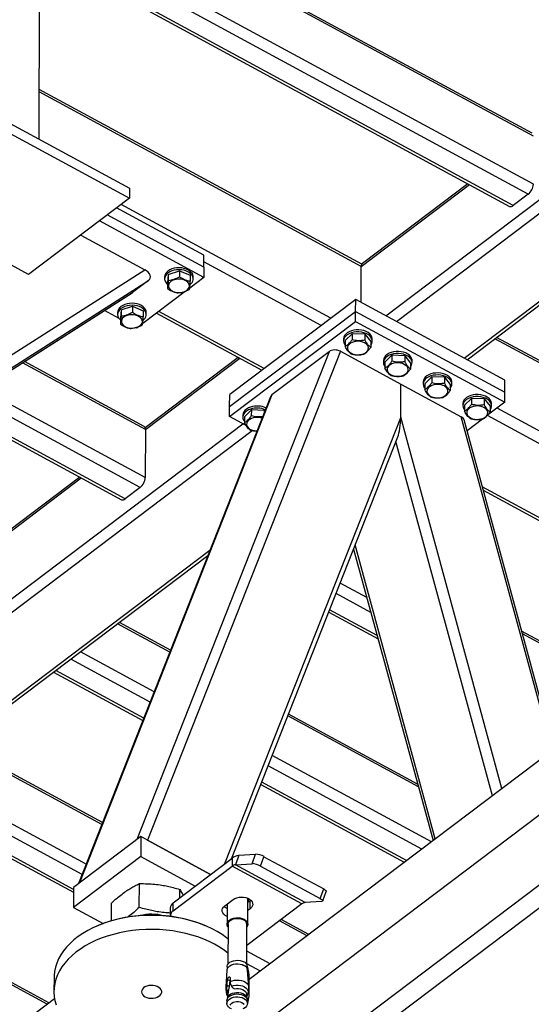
# Model space of a CAD drawing. Header units: millimetres. Extents: x 0 to 841, y 0 to 594.
# Tile 112 of 190: x 666 to 677, y 287 to 309. Entities that reach past the tile are written whole.
import ezdxf

# ---------------------------------------------------------------- set-up
doc = ezdxf.new("R2010")
doc.units = ezdxf.units.MM
doc.layers.add('TRAIT-FORT', color=4, linetype='Continuous', lineweight=25)

msp = doc.modelspace()

# ---------------------------------------------------------------- linework, layer by layer
at = {"layer": 'TRAIT-FORT', "color": 4, "linetype": 'Continuous', "lineweight": 25}
for p, q in [((754.118, 349.091), (640.007, 262.89)), ((754.114, 347.553), (640.003, 261.352)), ((754.331, 347.216), (640.221, 261.014)), ((666.353, 305.915), (666.372, 313.152)), ((677.205, 305.98), (668.568, 310.66)), ((677.176, 306.047), (668.607, 310.69)), ((677.203, 304.926), (667.754, 310.045)), ((677.092, 304.71), (667.541, 309.885)), ((667.161, 309.597), (676.678, 304.441)), ((676.76, 304.46), (667.209, 309.634)), ((673.965, 302.042), (681.811, 307.969)), ((674.198, 301.916), (681.914, 307.745)), ((673.436, 303.171), (666.356, 307.007)), ((673.426, 303.125), (666.356, 306.955)), ((665.718, 306.259), (668.337, 304.84)), ((675.682, 301.112), (682.57, 306.316)), ((675.746, 301.077), (682.599, 306.254)), ((665.717, 306.039), (668.337, 304.62)), ((668.337, 304.84), (668.337, 304.62)), ((673.426, 303.125), (675.799, 304.918)), ((675.764, 304.936), (673.453, 303.191)), ((668.337, 304.62), (666.124, 302.949)), ((677.092, 304.71), (676.76, 304.46)), ((669.973, 303.368), (668.054, 304.407)), ((672.759, 301.99), (668.156, 304.484)), ((666.124, 302.949), (663.505, 304.368)), ((669.972, 303.104), (667.851, 304.253)), ((669.972, 302.884), (667.681, 304.125)), ((667.267, 303.812), (668.673, 303.05)), ((669.972, 303.104), (669.973, 303.368)), ((672.547, 301.83), (669.972, 303.224)), ((669.972, 303.104), (669.972, 302.884)), ((673.423, 302.335), (673.426, 303.125)), ((659.246, 297.039), (668.673, 303.05)), ((669.109, 302.896), (669.109, 302.852)), ((669.188, 302.949), (669.173, 302.77)), ((669.188, 302.949), (669.438, 303.03)), ((669.188, 302.949), (669.188, 302.817)), ((669.438, 303.03), (669.438, 302.898)), ((669.438, 303.03), (669.673, 302.932)), ((669.972, 302.884), (669.661, 302.65)), ((669.673, 302.932), (669.673, 302.8)), ((669.737, 302.85), (669.737, 302.894)), ((659.246, 296.751), (668.754, 302.814)), ((668.754, 302.814), (668.404, 302.55)), ((669.173, 302.77), (669.172, 302.638)), ((659.246, 296.71), (668.404, 302.55)), ((659.246, 296.709), (668.394, 302.543)), ((669.563, 302.576), (668.628, 301.87)), ((668.155, 302.169), (668.405, 302.25)), ((668.405, 302.25), (668.405, 302.118)), ((668.405, 302.25), (668.64, 302.152)), ((673.303, 302.401), (670.537, 300.311)), ((673.302, 302.137), (673.303, 302.401)), ((676.577, 300.627), (673.303, 302.401)), ((668.111, 301.979), (667.786, 302.155)), ((668.076, 302.116), (668.076, 302.072)), ((668.155, 302.169), (668.14, 301.99)), ((668.155, 302.169), (668.155, 302.037)), ((668.64, 302.152), (668.64, 302.02)), ((668.705, 302.07), (668.705, 302.114)), ((668.932, 302.099), (671.244, 300.846)), ((671.293, 300.883), (668.98, 302.136)), ((670.536, 300.048), (673.302, 302.137)), ((673.301, 301.918), (673.302, 302.137)), ((673.302, 302.137), (676.576, 300.363)), ((668.14, 301.99), (668.14, 301.858)), ((670.536, 299.828), (673.301, 301.918)), ((673.301, 301.918), (676.575, 300.144)), ((668.496, 301.77), (668.481, 301.779)), ((668.531, 301.796), (668.496, 301.77)), ((673.072, 301.497), (673.225, 301.647)), ((673.225, 301.647), (673.225, 301.516)), ((673.505, 301.637), (673.225, 301.647)), ((673.505, 301.637), (673.505, 301.506)), ((673.505, 301.637), (673.632, 301.477)), ((673.038, 301.532), (673.038, 301.488)), ((673.072, 301.497), (673.072, 301.366)), ((673.632, 301.477), (673.632, 301.345)), ((673.666, 301.486), (673.667, 301.53)), ((680.84, 299.108), (676.355, 301.537)), ((680.849, 299.154), (676.395, 301.567)), ((672.719, 301.253), (668.496, 290.547)), ((672.967, 301.262), (668.735, 290.532)), ((672.719, 301.253), (671.465, 300.305)), ((672.967, 301.262), (674.293, 300.543)), ((673.945, 301.024), (674.098, 301.174)), ((674.098, 301.174), (674.098, 301.043)), ((674.378, 301.164), (674.098, 301.174)), ((674.378, 301.164), (674.378, 301.033)), ((674.378, 301.164), (674.505, 301.004)), ((668.687, 299.545), (665.987, 301.008)), ((668.658, 299.612), (666.031, 301.036)), ((670.723, 301.128), (668.68, 299.585)), ((668.687, 299.545), (670.758, 301.11)), ((673.911, 301.059), (673.911, 301.015)), ((673.945, 301.024), (673.945, 300.893)), ((674.505, 301.004), (674.505, 300.872)), ((674.539, 301.013), (674.54, 301.057)), ((674.291, 299.816), (674.293, 300.543)), ((674.293, 300.543), (675.619, 299.825)), ((674.784, 300.586), (674.784, 300.542)), ((674.818, 300.551), (674.971, 300.701)), ((674.818, 300.551), (674.818, 300.42)), ((674.971, 300.701), (674.971, 300.57)), ((675.251, 300.691), (674.971, 300.701)), ((675.251, 300.691), (675.251, 300.56)), ((675.251, 300.691), (675.378, 300.531)), ((675.378, 300.531), (675.378, 300.399)), ((675.412, 300.54), (675.413, 300.584)), ((676.576, 300.363), (676.577, 300.627)), ((668.573, 298.275), (664.858, 300.288)), ((668.684, 298.491), (665.092, 300.437)), ((671.465, 300.305), (667.242, 289.6)), ((670.536, 300.048), (670.537, 300.311)), ((676.575, 300.144), (676.576, 300.363)), ((671.431, 300.263), (667.218, 289.582)), ((675.657, 300.113), (675.657, 300.069)), ((675.691, 300.078), (675.844, 300.228)), ((675.691, 300.078), (675.691, 299.947)), ((675.844, 300.228), (675.844, 300.097)), ((676.124, 300.218), (675.844, 300.228)), ((676.124, 300.218), (676.124, 300.087)), ((676.124, 300.218), (676.251, 300.058)), ((676.575, 300.144), (676.195, 299.857)), ((676.285, 300.067), (676.286, 300.111)), ((664.44, 300.021), (668.16, 298.006)), ((668.241, 298.025), (664.493, 300.055)), ((670.536, 299.828), (670.536, 300.048)), ((670.825, 299.861), (670.825, 299.817)), ((670.86, 299.826), (671.013, 299.976)), ((671.013, 299.976), (671.012, 299.844)), ((671.293, 299.966), (671.013, 299.976)), ((671.293, 299.966), (671.293, 299.912)), ((671.293, 299.966), (671.307, 299.948)), ((680.5, 297.52), (676.193, 299.854)), ((676.251, 300.058), (676.251, 299.926)), ((680.639, 297.721), (676.405, 300.015)), ((657.371, 289.506), (670.826, 299.671)), ((674.291, 299.816), (670.424, 290.013)), ((670.898, 299.632), (670.536, 299.828)), ((670.86, 299.826), (670.859, 299.694)), ((676.512, 291.667), (674.291, 299.816)), ((677.615, 292.5), (675.619, 299.825)), ((677.652, 292.528), (675.682, 299.755)), ((676.087, 299.775), (675.747, 299.518)), ((657.603, 289.38), (671.032, 299.525)), ((668.687, 299.545), (668.684, 298.491)), ((671.132, 299.505), (671.116, 299.514)), ((670.576, 290.128), (674.226, 299.381)), ((676.304, 291.51), (674.186, 299.281)), ((667.245, 298.501), (665.14, 296.911)), ((665.147, 296.871), (667.28, 298.482)), ((668.573, 298.275), (668.241, 298.025)), ((680.176, 296.07), (676.082, 298.288)), ((676.102, 298.214), (680.127, 296.033)), ((659.087, 288.576), (670.104, 296.898)), ((673.257, 296.923), (675, 290.525)), ((675.05, 290.563), (673.292, 297.014)), ((659.151, 288.541), (670.057, 296.779)), ((673.548, 295.856), (672.961, 296.174)), ((682.031, 295.836), (670.966, 287.478)), ((673.636, 295.533), (672.871, 295.947)), ((672.711, 295.54), (673.793, 294.954)), ((673.773, 295.028), (672.731, 295.592)), ((669.222, 294.663), (668.077, 295.284)), ((669.239, 294.705), (668.116, 295.313)), ((679.357, 293.816), (676.945, 295.123)), ((679.317, 293.786), (676.961, 295.062)), ((668.879, 293.793), (667.263, 294.669)), ((668.789, 293.566), (667.05, 294.508)), ((668.649, 293.211), (666.718, 294.258)), ((666.67, 294.221), (668.629, 293.159)), ((674.678, 291.707), (671.811, 293.26)), ((674.662, 291.767), (671.828, 293.302)), ((667.729, 290.879), (664.536, 292.609)), ((667.746, 290.922), (664.576, 292.639)), ((674.963, 290.497), (671.468, 292.39)), ((674.751, 290.336), (671.379, 292.163)), ((667.386, 290.009), (663.723, 291.994)), ((667.297, 289.782), (663.51, 291.834)), ((671.218, 291.757), (674.37, 290.049)), ((674.419, 290.086), (671.239, 291.808)), ((663.13, 291.547), (667.109, 289.391)), ((667.109, 289.454), (663.178, 291.583)), ((668.584, 290.614), (667.109, 289.5)), ((668.584, 290.614), (668.583, 290.175)), ((670.119, 289.783), (668.584, 290.614)), ((668.735, 290.532), (670.119, 289.783)), ((668.583, 290.175), (667.108, 289.06)), ((668.583, 290.175), (669.78, 289.526)), ((669.299, 289.163), (670.59, 290.138)), ((670.59, 290.138), (670.589, 289.962)), ((670.737, 290.203), (670.663, 289.995)), ((670.737, 290.203), (671.101, 290.227)), ((671.027, 290.019), (671.101, 290.227)), ((671.216, 289.966), (671.29, 290.173)), ((671.29, 290.173), (672.6, 289.464)), ((666.529, 286.937), (660.996, 289.935)), ((666.569, 286.967), (661.036, 289.965)), ((669.298, 288.987), (670.589, 289.962)), ((672.117, 289.135), (670.589, 289.962)), ((670.663, 289.995), (671.027, 290.019)), ((672.191, 289.167), (670.663, 289.995)), ((671.216, 289.966), (672.526, 289.256)), ((667.109, 289.5), (667.108, 289.06)), ((668.553, 289.06), (668.555, 289.581)), ((669.44, 289.27), (669.441, 289.454)), ((672.526, 289.256), (672.6, 289.464)), ((672.58, 289.203), (672.655, 289.411)), ((667.108, 289.06), (667.76, 288.707)), ((667.941, 288.767), (667.942, 289.154)), ((669.298, 288.987), (669.299, 289.163)), ((670.43, 289.092), (670.614, 289.231)), ((670.479, 289.129), (670.478, 288.688)), ((672.117, 289.135), (670.911, 288.224)), ((670.935, 288.687), (670.937, 289.259)), ((670.937, 289.25), (670.941, 289.257)), ((670.986, 289.206), (670.937, 289.169)), ((670.985, 289.03), (670.986, 289.206)), ((671, 289.218), (670.986, 289.206)), ((672.555, 289.192), (672.191, 289.167)), ((669.231, 289.046), (669.231, 288.87)), ((670.985, 289.03), (670.936, 288.993)), ((667.653, 288.665), (667.637, 288.658)), ((670.016, 288.652), (670, 288.658)), ((670.501, 288.688), (670.499, 287.814)), ((670.91, 287.813), (670.912, 288.687)), ((672.237, 288.437), (671.629, 288.766)), ((672.276, 288.467), (671.669, 288.796)), ((671.423, 287.822), (670.911, 288.1)), ((670.48, 287.757), (670.48, 287.702)), ((671.21, 287.662), (670.91, 287.825)), ((670.928, 287.701), (670.929, 287.756)), ((670.477, 287.684), (670.451, 287.314)), ((670.956, 287.312), (670.931, 287.683)), ((666.681, 287.52), (666.68, 287.213)), ((670.477, 287.257), (670.483, 287.344)), ((670.483, 287.385), (670.491, 287.478)), ((670.483, 287.344), (670.483, 287.385)), ((670.525, 287.321), (670.483, 287.344)), ((670.54, 287.452), (670.491, 287.478)), ((670.54, 287.452), (670.525, 287.321)), ((670.545, 287.519), (670.545, 287.432)), ((670.545, 287.432), (670.548, 287.394)), ((670.548, 287.394), (670.577, 287.332)), ((670.966, 287.202), (670.966, 287.509)), ((670.495, 287.157), (670.487, 287.072)), ((670.497, 287.169), (670.491, 287.188)), ((670.491, 287.188), (670.5, 287.183)), ((670.497, 287.169), (670.495, 287.157)), ((670.5, 287.183), (670.497, 287.169)), ((670.619, 287.285), (670.638, 287.275)), ((670.633, 287.277), (670.636, 287.276)), ((670.638, 287.275), (670.636, 287.276)), ((670.918, 287.071), (670.91, 287.156)), ((670.913, 287.126), (670.915, 287.125)), ((665.531, 286.183), (666.693, 287.061)), ((670.475, 287.016), (670.475, 286.953)), ((670.489, 287.08), (670.479, 287.041)), ((670.926, 287.04), (670.916, 287.078)), ((670.929, 286.952), (670.929, 287.015))]:
    msp.add_line(p, q, dxfattribs=at)
at = {"layer": 'TRAIT-FORT', "color": 4, "linetype": 'Continuous', "lineweight": 25, "flags": 128}
for points in [[(669.702, 302.986), (669.672, 303.017), (669.634, 303.043), (669.589, 303.065), (669.538, 303.081), (669.484, 303.092), (669.428, 303.096), (669.372, 303.093), (669.318, 303.084), (669.266, 303.069), (669.22, 303.049), (669.181, 303.023), (669.149, 302.993), (669.126, 302.961), (669.112, 302.926), (669.109, 302.896)], [(669.702, 302.942), (669.672, 302.973), (669.634, 302.999), (669.589, 303.021), (669.538, 303.038), (669.484, 303.048), (669.428, 303.052), (669.372, 303.049), (669.318, 303.04), (669.266, 303.025), (669.22, 303.005), (669.181, 302.979), (669.149, 302.95), (669.126, 302.917), (669.112, 302.882), (669.109, 302.846), (669.115, 302.81), (669.132, 302.775), (669.158, 302.743), (669.173, 302.73)], [(669.548, 302.82), (669.505, 302.835), (669.459, 302.843), (669.411, 302.844), (669.363, 302.84), (669.318, 302.829), (669.277, 302.812), (669.243, 302.79), (669.217, 302.765), (669.2, 302.736), (669.192, 302.705), (669.194, 302.675), (669.207, 302.645), (669.229, 302.617), (669.259, 302.593), (669.296, 302.574), (669.339, 302.559), (669.386, 302.551), (669.434, 302.55), (669.482, 302.554), (669.527, 302.565), (669.567, 302.582), (669.601, 302.604), (669.628, 302.629), (669.645, 302.658), (669.653, 302.689), (669.65, 302.719), (669.638, 302.749), (669.616, 302.777), (669.586, 302.801), (669.548, 302.82)], [(668.67, 302.206), (668.639, 302.237), (668.601, 302.263), (668.556, 302.285), (668.506, 302.301), (668.452, 302.312), (668.396, 302.316), (668.34, 302.313), (668.285, 302.304), (668.234, 302.289), (668.188, 302.269), (668.148, 302.243), (668.116, 302.213), (668.093, 302.181), (668.08, 302.146), (668.076, 302.116)], [(668.67, 302.162), (668.639, 302.193), (668.601, 302.219), (668.556, 302.241), (668.506, 302.258), (668.452, 302.268), (668.396, 302.272), (668.34, 302.269), (668.285, 302.26), (668.234, 302.245), (668.188, 302.225), (668.148, 302.199), (668.116, 302.17), (668.093, 302.137), (668.08, 302.102), (668.076, 302.066), (668.083, 302.03), (668.099, 301.995), (668.125, 301.963), (668.14, 301.95)], [(668.516, 302.04), (668.473, 302.055), (668.426, 302.063), (668.378, 302.064), (668.331, 302.06), (668.285, 302.049), (668.245, 302.032), (668.211, 302.01), (668.184, 301.985), (668.167, 301.956), (668.159, 301.925), (668.162, 301.895), (668.174, 301.865), (668.196, 301.837), (668.226, 301.813), (668.264, 301.794), (668.307, 301.779), (668.353, 301.771), (668.402, 301.77), (668.449, 301.774), (668.494, 301.785), (668.535, 301.802), (668.569, 301.824), (668.595, 301.849), (668.613, 301.878), (668.62, 301.909), (668.618, 301.939), (668.605, 301.969), (668.584, 301.997), (668.553, 302.021), (668.516, 302.04)], [(673.208, 301.71), (673.161, 301.691), (673.119, 301.666), (673.085, 301.638), (673.06, 301.606), (673.044, 301.571), (673.038, 301.535), (673.038, 301.532)], [(673.208, 301.666), (673.16, 301.647), (673.119, 301.622), (673.085, 301.594), (673.06, 301.562), (673.044, 301.527), (673.038, 301.491), (673.042, 301.455), (673.056, 301.42), (673.072, 301.397)], [(673.667, 301.53), (673.666, 301.545), (673.657, 301.581), (673.638, 301.615), (673.61, 301.646), (673.573, 301.674), (673.53, 301.697), (673.481, 301.714), (673.428, 301.726), (673.372, 301.732), (673.315, 301.731), (673.26, 301.724), (673.208, 301.71)], [(673.632, 301.395), (673.633, 301.396), (673.654, 301.43), (673.665, 301.465), (673.666, 301.501), (673.656, 301.537), (673.638, 301.571), (673.61, 301.602), (673.573, 301.63), (673.53, 301.653), (673.481, 301.67), (673.427, 301.682), (673.372, 301.688), (673.315, 301.687), (673.26, 301.68), (673.208, 301.666)], [(673.158, 301.414), (673.136, 301.387), (673.124, 301.357), (673.121, 301.326), (673.129, 301.296), (673.146, 301.267), (673.172, 301.241), (673.206, 301.219), (673.247, 301.202), (673.292, 301.191), (673.339, 301.186), (673.387, 301.188), (673.434, 301.196), (673.477, 301.209), (673.515, 301.229), (673.545, 301.253), (673.567, 301.28), (673.58, 301.31), (673.582, 301.341), (673.575, 301.371), (673.557, 301.4), (673.531, 301.426), (673.497, 301.448), (673.457, 301.465), (673.412, 301.476), (673.364, 301.481), (673.316, 301.479), (673.269, 301.471), (673.226, 301.458), (673.189, 301.438), (673.158, 301.414)], [(674.081, 301.237), (674.034, 301.218), (673.992, 301.193), (673.958, 301.165), (673.933, 301.133), (673.917, 301.098), (673.911, 301.062), (673.911, 301.059)], [(674.081, 301.193), (674.034, 301.174), (673.992, 301.149), (673.958, 301.121), (673.933, 301.089), (673.917, 301.054), (673.911, 301.018), (673.915, 300.982), (673.929, 300.947), (673.945, 300.924)], [(674.54, 301.057), (674.539, 301.072), (674.53, 301.108), (674.511, 301.142), (674.483, 301.173), (674.446, 301.201), (674.403, 301.224), (674.354, 301.241), (674.301, 301.253), (674.245, 301.259), (674.189, 301.258), (674.133, 301.251), (674.081, 301.237)], [(674.505, 300.922), (674.506, 300.923), (674.527, 300.957), (674.538, 300.992), (674.539, 301.028), (674.53, 301.064), (674.511, 301.098), (674.483, 301.129), (674.446, 301.157), (674.403, 301.18), (674.354, 301.197), (674.3, 301.209), (674.245, 301.215), (674.188, 301.214), (674.133, 301.207), (674.081, 301.193)], [(674.031, 300.941), (674.009, 300.914), (673.997, 300.884), (673.994, 300.853), (674.002, 300.823), (674.019, 300.794), (674.045, 300.768), (674.079, 300.746), (674.12, 300.729), (674.165, 300.718), (674.212, 300.713), (674.26, 300.715), (674.307, 300.723), (674.35, 300.736), (674.388, 300.756), (674.418, 300.78), (674.44, 300.807), (674.453, 300.837), (674.455, 300.868), (674.448, 300.898), (674.43, 300.927), (674.404, 300.953), (674.37, 300.975), (674.33, 300.992), (674.285, 301.003), (674.237, 301.008), (674.189, 301.006), (674.142, 300.998), (674.099, 300.985), (674.062, 300.965), (674.031, 300.941)], [(674.954, 300.764), (674.907, 300.745), (674.865, 300.72), (674.831, 300.692), (674.806, 300.66), (674.79, 300.625), (674.784, 300.589), (674.784, 300.586)], [(674.954, 300.72), (674.907, 300.701), (674.865, 300.676), (674.831, 300.648), (674.806, 300.616), (674.79, 300.581), (674.784, 300.545), (674.788, 300.509), (674.802, 300.474), (674.818, 300.451)], [(675.413, 300.584), (675.412, 300.599), (675.403, 300.635), (675.384, 300.669), (675.356, 300.7), (675.319, 300.728), (675.276, 300.751), (675.227, 300.768), (675.174, 300.78), (675.118, 300.786), (675.062, 300.785), (675.006, 300.778), (674.954, 300.764)], [(675.378, 300.449), (675.379, 300.45), (675.4, 300.484), (675.411, 300.519), (675.412, 300.555), (675.403, 300.591), (675.384, 300.625), (675.356, 300.656), (675.319, 300.684), (675.276, 300.707), (675.227, 300.724), (675.173, 300.736), (675.118, 300.742), (675.061, 300.741), (675.006, 300.734), (674.954, 300.72)], [(674.904, 300.468), (674.883, 300.441), (674.87, 300.411), (674.867, 300.38), (674.875, 300.35), (674.892, 300.321), (674.918, 300.295), (674.952, 300.273), (674.993, 300.256), (675.038, 300.245), (675.085, 300.24), (675.133, 300.242), (675.18, 300.25), (675.223, 300.263), (675.261, 300.283), (675.291, 300.307), (675.313, 300.334), (675.326, 300.364), (675.328, 300.395), (675.321, 300.425), (675.304, 300.454), (675.277, 300.48), (675.243, 300.502), (675.203, 300.519), (675.158, 300.53), (675.11, 300.535), (675.062, 300.533), (675.015, 300.525), (674.972, 300.512), (674.935, 300.492), (674.904, 300.468)], [(675.827, 300.291), (675.78, 300.272), (675.738, 300.247), (675.704, 300.219), (675.679, 300.187), (675.663, 300.152), (675.657, 300.116), (675.657, 300.113)], [(676.286, 300.111), (676.285, 300.126), (676.276, 300.162), (676.257, 300.196), (676.229, 300.227), (676.192, 300.255), (676.149, 300.278), (676.1, 300.295), (676.047, 300.307), (675.991, 300.313), (675.935, 300.312), (675.879, 300.305), (675.827, 300.291)], [(675.827, 300.247), (675.78, 300.228), (675.738, 300.204), (675.704, 300.175), (675.679, 300.143), (675.663, 300.108), (675.657, 300.072), (675.661, 300.036), (675.675, 300.001), (675.691, 299.978)], [(676.251, 299.976), (676.252, 299.978), (676.273, 300.011), (676.284, 300.046), (676.285, 300.082), (676.276, 300.118), (676.257, 300.152), (676.229, 300.183), (676.192, 300.211), (676.149, 300.234), (676.1, 300.251), (676.046, 300.263), (675.991, 300.269), (675.934, 300.268), (675.879, 300.261), (675.827, 300.247)], [(670.996, 300.039), (670.948, 300.019), (670.907, 299.995), (670.873, 299.966), (670.847, 299.934), (670.831, 299.9), (670.825, 299.864), (670.825, 299.861)], [(670.995, 299.995), (670.948, 299.975), (670.906, 299.951), (670.873, 299.922), (670.847, 299.89), (670.831, 299.856), (670.825, 299.82), (670.829, 299.784), (670.843, 299.749), (670.859, 299.725)], [(675.778, 299.995), (675.756, 299.968), (675.743, 299.938), (675.74, 299.907), (675.748, 299.877), (675.765, 299.848), (675.791, 299.822), (675.825, 299.8), (675.866, 299.783), (675.911, 299.772), (675.958, 299.767), (676.006, 299.769), (676.053, 299.777), (676.096, 299.79), (676.134, 299.81), (676.164, 299.834), (676.186, 299.861), (676.199, 299.891), (676.201, 299.922), (676.194, 299.952), (676.177, 299.981), (676.15, 300.007), (676.116, 300.029), (676.076, 300.046), (676.031, 300.057), (675.983, 300.062), (675.935, 300.06), (675.888, 300.052), (675.845, 300.039), (675.808, 300.019), (675.778, 299.995)], [(670.946, 299.743), (670.924, 299.716), (670.911, 299.686), (670.909, 299.655), (670.916, 299.624), (670.933, 299.596), (670.96, 299.57), (670.994, 299.548), (671.034, 299.531), (671.079, 299.52), (671.127, 299.515), (671.136, 299.515)], [(670.614, 289.231), (670.651, 289.254), (670.694, 289.271), (670.742, 289.282), (670.792, 289.286), (670.843, 289.284), (670.892, 289.274), (670.936, 289.259), (670.975, 289.238), (671.006, 289.212), (671.028, 289.183), (671.041, 289.151), (671.042, 289.119), (671.033, 289.087), (671.014, 289.057), (670.985, 289.03)], [(672.6, 289.464), (672.619, 289.452), (672.635, 289.441), (672.647, 289.43), (672.653, 289.421), (672.655, 289.412), (672.655, 289.411)], [(670.479, 288.863), (670.44, 288.884), (670.409, 288.91), (670.387, 288.939), (670.375, 288.971), (670.373, 289.003), (670.382, 289.035), (670.401, 289.065), (670.43, 289.092)], [(670.479, 289.039), (670.441, 289.06), (670.416, 289.08)], [(672.526, 289.256), (672.545, 289.244), (672.561, 289.233), (672.573, 289.222), (672.579, 289.213), (672.581, 289.205), (672.577, 289.198), (672.568, 289.194), (672.555, 289.192)], [(670.5, 288.366), (670.468, 288.391), (670.369, 288.462), (670.263, 288.528), (670.15, 288.589), (670.031, 288.645), (669.906, 288.696), (669.775, 288.741), (669.641, 288.78), (669.502, 288.814), (669.36, 288.841), (669.216, 288.861), (669.069, 288.876), (668.922, 288.884), (668.774, 288.885), (668.626, 288.88), (668.48, 288.868), (668.335, 288.85), (668.192, 288.825), (668.052, 288.794), (667.916, 288.758), (667.784, 288.715), (667.657, 288.666), (667.536, 288.612), (667.421, 288.553), (667.313, 288.489), (667.211, 288.42), (667.118, 288.347), (667.032, 288.27), (666.956, 288.189), (666.888, 288.105), (666.829, 288.018), (666.78, 287.929), (666.74, 287.838), (666.71, 287.746), (666.691, 287.652), (666.682, 287.557), (666.681, 287.52)], [(670.501, 288.624), (670.49, 288.641), (670.48, 288.672), (670.479, 288.703), (670.49, 288.734), (670.511, 288.763), (670.54, 288.788), (670.578, 288.809), (670.622, 288.823), (670.669, 288.832), (670.718, 288.834), (670.767, 288.829), (670.813, 288.817), (670.854, 288.799)], [(670.501, 288.688), (670.501, 288.692), (670.508, 288.721), (670.524, 288.748), (670.55, 288.773), (670.583, 288.793), (670.623, 288.808), (670.667, 288.817), (670.713, 288.819), (670.758, 288.815), (670.801, 288.804), (670.839, 288.788)], [(670.854, 288.799), (670.888, 288.776), (670.914, 288.749), (670.93, 288.719), (670.935, 288.688), (670.93, 288.656), (670.914, 288.626), (670.912, 288.623)], [(670.499, 288.058), (670.418, 288.119), (670.316, 288.188), (670.206, 288.252), (670.09, 288.31), (669.968, 288.364), (669.84, 288.412), (669.708, 288.454), (669.571, 288.49), (669.431, 288.52), (669.287, 288.544), (669.142, 288.562), (668.995, 288.573), (668.847, 288.578), (668.699, 288.576), (668.552, 288.567), (668.406, 288.552), (668.262, 288.531), (668.121, 288.503), (667.983, 288.469), (667.849, 288.429), (667.719, 288.384), (667.595, 288.332), (667.477, 288.276), (667.365, 288.214)], [(667.365, 288.214), (667.26, 288.147), (667.163, 288.076), (667.073, 288.001), (666.992, 287.922), (666.92, 287.84), (666.856, 287.755), (666.802, 287.667), (666.758, 287.577), (666.723, 287.485), (666.699, 287.391), (666.684, 287.297), (666.68, 287.203), (666.686, 287.108), (666.702, 287.014), (666.728, 286.921)], [(670.477, 287.684), (670.478, 287.693), (670.488, 287.724), (670.509, 287.752), (670.539, 287.777), (670.576, 287.798), (670.619, 287.812), (670.667, 287.821), (670.716, 287.822), (670.764, 287.817), (670.81, 287.806), (670.851, 287.788)], [(670.48, 287.757), (670.481, 287.772), (670.492, 287.802), (670.512, 287.83), (670.541, 287.855), (670.578, 287.875), (670.621, 287.89), (670.667, 287.898), (670.716, 287.9), (670.764, 287.895), (670.809, 287.883), (670.849, 287.866)], [(670.92, 287.795), (670.918, 287.801), (670.91, 287.825)], [(668.679, 287.099), (668.719, 287.082), (668.764, 287.07), (668.811, 287.065), (668.859, 287.067), (668.906, 287.075), (668.948, 287.09), (668.984, 287.11), (669.013, 287.134), (669.034, 287.162), (669.044, 287.192), (669.044, 287.223), (669.033, 287.253), (669.013, 287.281), (668.984, 287.305), (668.947, 287.325), (668.904, 287.339), (668.858, 287.348), (668.81, 287.349), (668.763, 287.344), (668.718, 287.333), (668.678, 287.316), (668.645, 287.293), (668.621, 287.267), (668.606, 287.238), (668.601, 287.207), (668.606, 287.177), (668.621, 287.148), (668.646, 287.121), (668.679, 287.099)], [(670.545, 287.432), (670.59, 287.45), (670.64, 287.462), (670.693, 287.467), (670.746, 287.465), (670.798, 287.456), (670.845, 287.439), (670.886, 287.417), (670.918, 287.39), (670.941, 287.359), (670.954, 287.326), (670.956, 287.301)], [(670.577, 287.332), (670.622, 287.346), (670.671, 287.353), (670.722, 287.354), (670.771, 287.348), (670.818, 287.336), (670.859, 287.318), (670.894, 287.295), (670.921, 287.267), (670.938, 287.237), (670.945, 287.205), (670.943, 287.179)], [(670.475, 287.016), (670.48, 287.047), (670.496, 287.077), (670.521, 287.104), (670.555, 287.126), (670.595, 287.144), (670.641, 287.156), (670.689, 287.161), (670.738, 287.159), (670.786, 287.151), (670.829, 287.136), (670.867, 287.116), (670.897, 287.091), (670.917, 287.062), (670.928, 287.031), (670.929, 287.015)], [(670.489, 287.08), (670.491, 287.085), (670.506, 287.114), (670.53, 287.139), (670.562, 287.161), (670.6, 287.178), (670.644, 287.189), (670.69, 287.194), (670.737, 287.192), (670.782, 287.184), (670.824, 287.17), (670.859, 287.151), (670.888, 287.127), (670.907, 287.1), (670.916, 287.078)], [(670.638, 287.275), (670.684, 287.281), (670.731, 287.28), (670.776, 287.273), (670.818, 287.259), (670.854, 287.239), (670.882, 287.215), (670.901, 287.188), (670.91, 287.159), (670.91, 287.156)], [(670.576, 286.832), (670.575, 286.832), (670.538, 286.852), (670.508, 286.877), (670.487, 286.906), (670.476, 286.937), (670.476, 286.968), (670.487, 286.999), (670.507, 287.027), (670.537, 287.052), (670.574, 287.073), (670.618, 287.087), (670.665, 287.096), (670.714, 287.097), (670.762, 287.092), (670.808, 287.081), (670.849, 287.063), (670.849, 287.063)], [(670.549, 286.915), (670.561, 286.94), (670.583, 286.962), (670.613, 286.979), (670.649, 286.991), (670.689, 286.997), (670.73, 286.995), (670.768, 286.987), (670.803, 286.973), (670.83, 286.954), (670.849, 286.931)], [(670.849, 287.063), (670.883, 287.04), (670.908, 287.013), (670.924, 286.984), (670.929, 286.952), (670.924, 286.921), (670.909, 286.891), (670.883, 286.865), (670.85, 286.842), (670.828, 286.831)]]:
    msp.add_lwpolyline(points, dxfattribs=at)
at = {"layer": 'TRAIT-FORT', "color": 4, "linetype": 'Continuous', "lineweight": 25}
for centre, radius, start, end in [((676.902, 304.945), 0.301, 309.0289, 356.4481), ((676.705, 304.51), 0.0745, 249.0032, 317.2109), ((673.503, 303.131), 0.078, 129.9932, 184.4849), ((669.588, 302.849), 0.147, 304.4001, 39.4274), ((669.592, 302.892), 0.146, 0.8468, 40.5607), ((668.556, 302.069), 0.147, 304.4001, 39.4274), ((668.559, 302.112), 0.146, 0.8468, 40.5607), ((671.138, 299.554), 0.463, 66.955, 107.9609), ((671.138, 299.601), 0.46, 64.7539, 108.0495), ((671.141, 299.497), 0.314, 70.4991, 128.3841), ((668.616, 299.555), 0.0712, 352.4354, 54.228), ((668.383, 298.51), 0.301, 309.0289, 356.4481), ((668.187, 298.075), 0.0745, 249.0032, 317.2109), ((670.774, 289.916), 0.288, 97.4002, 129.7696), ((671.084, 289.806), 0.422, 60.6517, 87.5828), ((670.681, 289.852), 0.144, 97.4002, 129.7696), ((671.009, 289.598), 0.422, 60.6517, 87.5828), ((669.381, 289.038), 0.149, 123.1684, 177.1102), ((670.847, 289.236), 0.104, 329.4823, 9.0497), ((672.209, 289.024), 0.144, 97.4002, 129.7696), ((668.819, 285.786), 3.106, 67.649, 112.05), ((668.824, 287.812), 1.098, 76.242, 103.4571), ((669.379, 288.864), 0.148, 122.9896, 180.2919), ((670.792, 288.677), 0.121, 4.869, 66.9103), ((670.802, 287.748), 0.127, 3.543, 68.2363), ((670.796, 287.663), 0.136, 8.3913, 66.4659), ((670.071, 287.51), 0.896, 359.9225, 17.0819), ((670.568, 287.304), 0.117, 136.5575, 180.8705), ((670.564, 287.2), 0.104, 146.7951, 190.9104), ((670.076, 287.204), 0.89, 343.5957, 4.6686)]:
    msp.add_arc(centre, radius, start, end, dxfattribs=at)
for centre, major_axis, ratio, start_param, end_param in [((668.525, 302.939), (0.27, -0.066), 0.567683, 5.849323, 7.42012), ((668.175, 302.674), (0.27, -0.066), 0.567683, 5.785213, 5.849323), ((672.856, 301.178), (0.177, -0.01), 0.632238, 0.928636, 2.499433), ((671.603, 300.231), (0.177, -0.01), 0.632238, 2.499433, 2.934452), ((674.18, 299.733), (0.024, 0.435), 0.248603, 3.783753, 4.91953), ((675.508, 299.741), (0.177, -0.01), 0.632238, 0.207141, 0.928636)]:
    msp.add_ellipse(centre, major_axis=major_axis, ratio=ratio, start_param=start_param, end_param=end_param, dxfattribs=at)
for points, knots in [([(669.188, 302.817), (669.209, 302.82), (669.253, 302.824), (669.318, 302.841), (669.38, 302.867), (669.418, 302.888), (669.438, 302.898)], [0, 0, 0, 0, 0.264605, 0.534948, 0.765343, 1, 1, 1, 1]), ([(669.438, 302.898), (669.467, 302.879), (669.517, 302.847), (669.589, 302.818), (669.637, 302.806), (669.665, 302.801), (669.673, 302.8)], [0, 0, 0, 0, 0.385549, 0.637642, 0.896546, 1, 1, 1, 1]), ([(669.188, 302.817), (669.186, 302.797), (669.184, 302.756), (669.18, 302.706), (669.176, 302.666), (669.174, 302.648), (669.172, 302.638)], [0, 0, 0, 0, 0.2646049, 0.5349477, 0.7653431, 1, 1, 1, 1]), ([(669.657, 302.621), (669.659, 302.632), (669.661, 302.653), (669.665, 302.696), (669.669, 302.746), (669.671, 302.782), (669.673, 302.8)], [0, 0, 0, 0, 0.264605, 0.534948, 0.765343, 1, 1, 1, 1]), ([(669.172, 302.638), (669.202, 302.619), (669.252, 302.587), (669.323, 302.558), (669.372, 302.546), (669.399, 302.541), (669.407, 302.54)], [0, 0, 0, 0, 0.385549, 0.637642, 0.896546, 1, 1, 1, 1]), ([(669.657, 302.621), (669.636, 302.609), (669.592, 302.585), (669.527, 302.561), (669.465, 302.546), (669.427, 302.542), (669.407, 302.54)], [0, 0, 0, 0, 0.264605, 0.534948, 0.765343, 1, 1, 1, 1]), ([(668.155, 302.037), (668.154, 302.017), (668.151, 301.976), (668.147, 301.926), (668.143, 301.886), (668.141, 301.868), (668.14, 301.858)], [0, 0, 0, 0, 0.2646049, 0.5349477, 0.7653431, 1, 1, 1, 1]), ([(668.155, 302.037), (668.177, 302.04), (668.221, 302.044), (668.286, 302.061), (668.348, 302.087), (668.386, 302.108), (668.405, 302.118)], [0, 0, 0, 0, 0.264605, 0.534948, 0.765343, 1, 1, 1, 1]), ([(668.405, 302.118), (668.435, 302.099), (668.484, 302.067), (668.556, 302.038), (668.604, 302.026), (668.632, 302.021), (668.64, 302.02)], [0, 0, 0, 0, 0.385549, 0.637642, 0.896546, 1, 1, 1, 1]), ([(668.625, 301.841), (668.626, 301.852), (668.629, 301.873), (668.633, 301.916), (668.636, 301.966), (668.639, 302.002), (668.64, 302.02)], [0, 0, 0, 0, 0.264605, 0.534948, 0.765343, 1, 1, 1, 1]), ([(668.14, 301.858), (668.17, 301.839), (668.219, 301.807), (668.291, 301.778), (668.339, 301.766), (668.367, 301.761), (668.375, 301.76)], [0, 0, 0, 0, 0.385549, 0.637642, 0.896546, 1, 1, 1, 1]), ([(668.625, 301.841), (668.603, 301.829), (668.559, 301.805), (668.494, 301.781), (668.432, 301.766), (668.394, 301.762), (668.375, 301.76)], [0, 0, 0, 0, 0.264605, 0.534948, 0.765343, 1, 1, 1, 1]), ([(673.072, 301.366), (673.091, 301.378), (673.123, 301.399), (673.17, 301.445), (673.202, 301.484), (673.22, 301.509), (673.225, 301.516)], [0, 0, 0, 0, 0.3855495, 0.6376419, 0.8965462, 1, 1, 1, 1]), ([(673.199, 301.206), (673.188, 301.215), (673.165, 301.233), (673.132, 301.271), (673.101, 301.316), (673.082, 301.349), (673.072, 301.366)], [0, 0, 0, 0, 0.264605, 0.534948, 0.765343, 1, 1, 1, 1]), ([(673.505, 301.506), (673.481, 301.502), (673.431, 301.494), (673.359, 301.493), (673.289, 301.5), (673.246, 301.511), (673.225, 301.516)], [0, 0, 0, 0, 0.264605, 0.534948, 0.765343, 1, 1, 1, 1]), ([(673.505, 301.506), (673.516, 301.487), (673.538, 301.449), (673.571, 301.404), (673.603, 301.369), (673.622, 301.353), (673.632, 301.345)], [0, 0, 0, 0, 0.264605, 0.534948, 0.765343, 1, 1, 1, 1]), ([(673.199, 301.206), (673.223, 301.2), (673.272, 301.188), (673.345, 301.182), (673.414, 301.185), (673.457, 301.192), (673.479, 301.195)], [0, 0, 0, 0, 0.264605, 0.534948, 0.765343, 1, 1, 1, 1]), ([(673.479, 301.195), (673.498, 301.208), (673.53, 301.228), (673.577, 301.275), (673.609, 301.314), (673.627, 301.338), (673.632, 301.345)], [0, 0, 0, 0, 0.385549, 0.637642, 0.896546, 1, 1, 1, 1]), ([(673.945, 300.893), (673.964, 300.905), (673.996, 300.926), (674.043, 300.972), (674.075, 301.011), (674.093, 301.036), (674.098, 301.043)], [0, 0, 0, 0, 0.3855495, 0.6376419, 0.8965462, 1, 1, 1, 1]), ([(674.378, 301.033), (674.354, 301.029), (674.304, 301.021), (674.232, 301.02), (674.162, 301.027), (674.119, 301.038), (674.098, 301.043)], [0, 0, 0, 0, 0.264605, 0.534948, 0.765343, 1, 1, 1, 1]), ([(674.378, 301.033), (674.389, 301.014), (674.411, 300.976), (674.444, 300.931), (674.476, 300.896), (674.495, 300.88), (674.505, 300.872)], [0, 0, 0, 0, 0.264605, 0.534948, 0.765343, 1, 1, 1, 1]), ([(674.072, 300.733), (674.061, 300.742), (674.038, 300.76), (674.005, 300.798), (673.974, 300.843), (673.955, 300.876), (673.945, 300.893)], [0, 0, 0, 0, 0.264605, 0.534948, 0.765343, 1, 1, 1, 1]), ([(674.072, 300.733), (674.096, 300.727), (674.145, 300.715), (674.218, 300.709), (674.287, 300.712), (674.33, 300.719), (674.352, 300.722)], [0, 0, 0, 0, 0.264605, 0.534948, 0.765343, 1, 1, 1, 1]), ([(674.352, 300.722), (674.371, 300.735), (674.403, 300.755), (674.45, 300.802), (674.482, 300.841), (674.5, 300.865), (674.505, 300.872)], [0, 0, 0, 0, 0.385549, 0.637642, 0.896546, 1, 1, 1, 1]), ([(674.818, 300.42), (674.837, 300.432), (674.869, 300.453), (674.916, 300.499), (674.948, 300.538), (674.966, 300.563), (674.971, 300.57)], [0, 0, 0, 0, 0.3855495, 0.6376419, 0.8965462, 1, 1, 1, 1]), ([(675.251, 300.56), (675.227, 300.556), (675.177, 300.548), (675.105, 300.547), (675.035, 300.554), (674.992, 300.565), (674.971, 300.57)], [0, 0, 0, 0, 0.264605, 0.534948, 0.765343, 1, 1, 1, 1]), ([(675.251, 300.56), (675.262, 300.541), (675.284, 300.503), (675.317, 300.458), (675.349, 300.423), (675.368, 300.407), (675.378, 300.399)], [0, 0, 0, 0, 0.264605, 0.534948, 0.765343, 1, 1, 1, 1]), ([(674.945, 300.26), (674.934, 300.269), (674.911, 300.287), (674.878, 300.325), (674.847, 300.37), (674.828, 300.403), (674.818, 300.42)], [0, 0, 0, 0, 0.264605, 0.534948, 0.765343, 1, 1, 1, 1]), ([(675.225, 300.249), (675.244, 300.262), (675.276, 300.282), (675.323, 300.329), (675.355, 300.368), (675.373, 300.392), (675.378, 300.399)], [0, 0, 0, 0, 0.385549, 0.637642, 0.896546, 1, 1, 1, 1]), ([(674.945, 300.26), (674.969, 300.254), (675.018, 300.242), (675.091, 300.236), (675.16, 300.239), (675.203, 300.246), (675.225, 300.249)], [0, 0, 0, 0, 0.264605, 0.534948, 0.765343, 1, 1, 1, 1]), ([(675.691, 299.947), (675.71, 299.959), (675.742, 299.98), (675.789, 300.026), (675.821, 300.065), (675.839, 300.09), (675.844, 300.097)], [0, 0, 0, 0, 0.3855495, 0.6376419, 0.8965462, 1, 1, 1, 1]), ([(676.124, 300.087), (676.1, 300.083), (676.05, 300.075), (675.978, 300.074), (675.908, 300.082), (675.865, 300.092), (675.844, 300.097)], [0, 0, 0, 0, 0.264605, 0.534948, 0.765343, 1, 1, 1, 1]), ([(676.124, 300.087), (676.135, 300.068), (676.157, 300.03), (676.19, 299.985), (676.222, 299.95), (676.241, 299.934), (676.251, 299.926)], [0, 0, 0, 0, 0.264605, 0.534948, 0.765343, 1, 1, 1, 1]), ([(675.818, 299.787), (675.807, 299.796), (675.784, 299.814), (675.751, 299.852), (675.72, 299.897), (675.701, 299.93), (675.691, 299.947)], [0, 0, 0, 0, 0.264605, 0.534948, 0.765343, 1, 1, 1, 1]), ([(676.098, 299.776), (676.117, 299.789), (676.149, 299.809), (676.196, 299.856), (676.228, 299.895), (676.246, 299.919), (676.251, 299.926)], [0, 0, 0, 0, 0.385549, 0.637642, 0.896546, 1, 1, 1, 1]), ([(670.859, 299.694), (670.879, 299.707), (670.911, 299.727), (670.958, 299.774), (670.989, 299.812), (671.007, 299.837), (671.012, 299.844)], [0, 0, 0, 0, 0.3855495, 0.6376419, 0.8965462, 1, 1, 1, 1]), ([(670.986, 299.534), (670.975, 299.543), (670.953, 299.562), (670.92, 299.6), (670.888, 299.645), (670.869, 299.678), (670.859, 299.694)], [0, 0, 0, 0, 0.264605, 0.534948, 0.765343, 1, 1, 1, 1]), ([(671.26, 299.83), (671.247, 299.828), (671.208, 299.822), (671.146, 299.821), (671.076, 299.829), (671.034, 299.839), (671.012, 299.844)], [0, 0, 0, 0, 0.168268, 0.474026, 0.734603, 1, 1, 1, 1]), ([(675.818, 299.787), (675.842, 299.781), (675.891, 299.769), (675.964, 299.763), (676.034, 299.766), (676.076, 299.773), (676.098, 299.776)], [0, 0, 0, 0, 0.264605, 0.534948, 0.765343, 1, 1, 1, 1]), ([(670.986, 299.534), (671.01, 299.528), (671.059, 299.517), (671.11, 299.514), (671.135, 299.512)], [0, 0, 0, 0, 0.49802, 1, 1, 1, 1]), ([(667.942, 289.154), (667.983, 289.192), (668.06, 289.262), (668.174, 289.353), (668.275, 289.425), (668.369, 289.484), (668.46, 289.536), (668.522, 289.566), (668.555, 289.581)], [0, 0, 0, 0, 0.202068, 0.3827, 0.555315, 0.692992, 0.838894, 1, 1, 1, 1]), ([(668.555, 289.581), (668.614, 289.581), (668.726, 289.582), (668.891, 289.57), (669.037, 289.551), (669.172, 289.525), (669.304, 289.494), (669.393, 289.468), (669.441, 289.454)], [0, 0, 0, 0, 0.202068, 0.3827, 0.555315, 0.692992, 0.838894, 1, 1, 1, 1]), ([(669.441, 289.454), (669.459, 289.426), (669.484, 289.388), (669.51, 289.341), (669.517, 289.328)], [0, 0, 0, 0, 0.718586, 1, 1, 1, 1]), ([(668.553, 289.06), (668.513, 289.023), (668.435, 288.953), (668.348, 288.882), (668.302, 288.849), (668.294, 288.843)], [0, 0, 0, 0, 0.476184, 0.901852, 1, 1, 1, 1]), ([(669.231, 288.937), (669.188, 288.939), (669.093, 288.945), (668.957, 288.963), (668.822, 288.989), (668.69, 289.02), (668.601, 289.046), (668.553, 289.06)], [0, 0, 0, 0, 0.192038, 0.417967, 0.598168, 0.789134, 1, 1, 1, 1]), ([(670.491, 287.478), (670.492, 287.482), (670.493, 287.49), (670.498, 287.504), (670.504, 287.516), (670.511, 287.524), (670.518, 287.53), (670.526, 287.534), (670.535, 287.535), (670.541, 287.531), (670.544, 287.525), (670.545, 287.52), (670.545, 287.519)], [0, 0, 0, 0, 0.112459, 0.224891, 0.338077, 0.451935, 0.500009, 0.61321, 0.72639, 0.840088, 0.953755, 1, 1, 1, 1]), ([(670.545, 287.472), (670.544, 287.471), (670.542, 287.466), (670.541, 287.459), (670.54, 287.454), (670.54, 287.452)], [0, 0, 0, 0, 0.109116, 0.739645, 1, 1, 1, 1]), ([(670.577, 287.332), (670.584, 287.323), (670.595, 287.307), (670.612, 287.292), (670.619, 287.285)], [0, 0, 0, 0, 0.593144, 1, 1, 1, 1]), ([(670.452, 287.303), (670.452, 287.286), (670.453, 287.246), (670.459, 287.207), (670.462, 287.185)], [0, 0, 0, 0, 0.4258, 1, 1, 1, 1]), ([(670.463, 287.18), (670.463, 287.179), (670.464, 287.163), (670.474, 287.14), (670.486, 287.122), (670.491, 287.115)], [0, 0, 0, 0, 0.0736023, 0.6412628, 1, 1, 1, 1]), ([(670.477, 287.257), (670.478, 287.243), (670.479, 287.22), (670.487, 287.197), (670.491, 287.188)], [0, 0, 0, 0, 0.593144, 1, 1, 1, 1]), ([(670.525, 287.321), (670.521, 287.299), (670.512, 287.255), (670.504, 287.207), (670.5, 287.183)], [0, 0, 0, 0, 0.496599, 1, 1, 1, 1]), ([(670.925, 287.133), (670.925, 287.132), (670.924, 287.127), (670.918, 287.126), (670.915, 287.125)], [0, 0, 0, 0, 0.340108, 1, 1, 1, 1]), ([(670.926, 287.133), (670.928, 287.135), (670.936, 287.148), (670.941, 287.164), (670.943, 287.177), (670.943, 287.179)], [0, 0, 0, 0, 0.171788, 0.920779, 1, 1, 1, 1]), ([(670.943, 287.184), (670.946, 287.201), (670.953, 287.24), (670.954, 287.279), (670.955, 287.301)], [0, 0, 0, 0, 0.451823, 1, 1, 1, 1])]:
    msp.add_open_spline(points, degree=3, knots=knots, dxfattribs=at)

doc.saveas('drawing.dxf')
